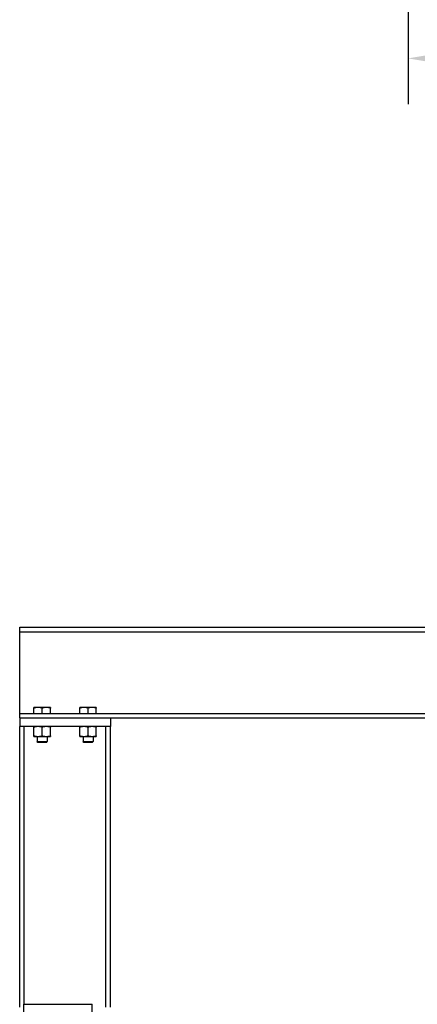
# Model space of a CAD drawing. Header units: inches. Extents: x 24 to 1128, y -94 to 748.
# Tile 228 of 256: x 438 to 473, y 372 to 458. Entities that reach past the tile are written whole.
import ezdxf

# ---------------------------------------------------------------- set-up
doc = ezdxf.new("R2010")
doc.units = ezdxf.units.IN
doc.header["$LTSCALE"] = 32
doc.header["$MEASUREMENT"] = 0
doc.layers.add('Dimension (ANSI)', color=7, linetype='Continuous', lineweight=25)
doc.layers.add('Visible (ANSI)', color=7, linetype='Continuous', lineweight=30)
doc.styles.add('Note Text (ANSI)', font='tahoma.ttf')
doc.dimstyles.new('Architectural (ANSI)', dxfattribs={"dimscale": 32, "dimtxt": 0.125, "dimasz": 0.098425, "dimexe": 0.125, "dimexo": 0.0625, "dimgap": 0.031496, "dimtad": 0, "dimtih": 1, "dimtoh": 1, "dimdec": 4, "dimrnd": 1e-08, "dimzin": 3, "dimdsep": 46, "dimlunit": 4, "dimtxsty": 'Note Text (ANSI)', "dimcen": 0.09, "dimdle": 0.393701, "dimclrd": 256, "dimclre": 256, "dimclrt": 256, "dimadec": 0, "dimazin": 3, "dimtfac": 0.96, "dimtofl": 0, "dimtmove": 0, "dimatfit": 3, "dimfxl": 1, "dimfrac": 2, "dimtolj": 1, "dimtzin": 12, "dimlwd": -1, "dimlwe": -1, "dimarcsym": 0})

# ---------------------------------------------------------------- blocks, each defined once
blk = doc.blocks.new('*D15')
at = {"layer": 'Defpoints', "color": 0, "transparency": 16777216}
for p in [(730.383, 552.029), (472.383, 538.198), (730.383, 454.747)]:
    blk.add_point(p, dxfattribs=at)
at = {"layer": 'Dimension (ANSI)', "transparency": 16777216}
for p, q in [((730.383, 550.029), (730.383, 450.747)), ((472.383, 536.198), (472.383, 450.747)), ((475.533, 454.747), (556.986, 454.747)), ((727.234, 454.747), (572.78, 454.747))]:
    blk.add_line(p, q, dxfattribs=at)
for points in [[(475.533, 455.272), (475.533, 454.222), (472.383, 454.747)], [(727.234, 455.272), (727.234, 454.222), (730.383, 454.747)]]:
    blk.add_solid(points, dxfattribs=at)
at = {"layer": 'Dimension (ANSI)', "transparency": 16777216, "insert": (557.994, 456.83), "char_height": 4, "attachment_point": 1, "style": 'Note Text (ANSI)'}
blk.add_mtext('\\A1;21\'-6"', dxfattribs=at)

msp = doc.modelspace()

# ---------------------------------------------------------------- linework, layer by layer
at = {"layer": 'Visible (ANSI)'}
for p, q in [((438.47989, 405.10862), (606.40989, 405.10862)), ((438.47989, 404.70862), (438.47989, 405.10862)), ((438.47989, 404.70862), (606.40989, 404.70862)), ((438.47989, 404.30862), (438.47989, 404.70862)), ((438.47989, 397.97862), (438.47989, 404.30862)), ((438.47989, 397.57862), (438.47989, 397.97862)), ((440.08552, 398.1005), (439.72614, 398.1005)), ((439.72614, 397.57862), (439.72614, 398.0363)), ((440.80427, 398.1005), (440.08552, 398.1005)), ((440.44489, 397.57862), (440.44489, 398.0363)), ((441.16364, 398.1005), (440.80427, 398.1005)), ((441.16364, 397.57862), (441.16364, 398.0363)), ((444.08552, 398.1005), (443.72614, 398.1005)), ((443.72614, 397.57862), (443.72614, 398.0363)), ((444.80427, 398.1005), (444.08552, 398.1005)), ((444.44489, 397.57862), (444.44489, 398.0363)), ((445.16364, 398.1005), (444.80427, 398.1005)), ((445.16364, 397.57862), (445.16364, 398.0363)), ((438.47989, 397.57862), (606.40989, 397.57862)), ((438.47989, 397.17862), (438.47989, 397.57862)), ((438.47989, 397.17862), (606.40989, 397.17862)), ((438.47989, 397.17862), (438.47989, 396.42862)), ((446.40989, 397.17862), (446.40989, 396.42862)), ((438.87989, 396.42862), (438.47989, 396.42862)), ((438.47989, 371.93862), (438.47989, 396.42862)), ((438.87989, 372.18862), (438.87989, 396.42862)), ((446.00989, 396.42862), (438.87989, 396.42862)), ((439.72589, 395.62149), (439.72589, 396.37676)), ((440.44489, 395.62149), (440.44489, 396.37676)), ((441.16389, 395.62149), (441.16389, 396.37676)), ((443.72589, 395.62149), (443.72589, 396.37676)), ((444.44489, 395.62149), (444.44489, 396.37676)), ((445.16389, 395.62149), (445.16389, 396.37676)), ((446.40989, 396.42862), (446.00989, 396.42862)), ((446.00989, 371.93861), (446.00989, 396.42862)), ((446.40989, 371.93861), (446.40989, 396.42862)), ((439.72589, 395.56962), (440.08539, 395.56962)), ((440.00739, 395.56962), (440.00739, 395.12179)), ((440.08539, 395.56962), (440.80439, 395.56962)), ((440.80439, 395.56962), (441.16389, 395.56962)), ((440.88239, 395.56962), (440.88239, 395.12179)), ((443.72589, 395.56962), (444.08539, 395.56962)), ((444.00739, 395.56962), (444.00739, 395.12179)), ((444.08539, 395.56962), (444.80439, 395.56962)), ((444.80439, 395.56962), (445.16389, 395.56962)), ((444.88239, 395.56962), (444.88239, 395.12179)), ((440.07556, 395.05362), (440.00739, 395.12179)), ((440.00739, 395.12179), (440.88239, 395.12179)), ((440.81423, 395.05362), (440.07556, 395.05362)), ((440.81423, 395.05362), (440.88239, 395.12179)), ((444.07556, 395.05362), (444.00739, 395.12179)), ((444.00739, 395.12179), (444.88239, 395.12179)), ((444.81423, 395.05362), (444.07556, 395.05362)), ((444.81423, 395.05362), (444.88239, 395.12179)), ((438.80639, 372.18862), (444.80639, 372.18862)), ((438.80639, 372.18862), (438.80639, 359.68862)), ((444.80639, 359.68862), (444.80639, 372.18862))]:
    msp.add_line(p, q, dxfattribs=at)
for points in [[(439.72614, 398.0363), (439.72614, 398.1005), (439.72614, 398.1005)], [(440.08552, 398.1005), (439.91873, 398.1005), (439.72614, 398.0363)], [(440.44489, 398.0363), (440.25231, 398.1005), (440.08552, 398.1005)], [(440.80427, 398.1005), (440.63748, 398.1005), (440.44489, 398.0363)], [(441.16364, 398.0363), (440.97106, 398.1005), (440.80427, 398.1005)], [(441.16364, 398.1005), (441.16364, 398.1005), (441.16364, 398.0363)], [(443.72614, 398.0363), (443.72614, 398.1005), (443.72614, 398.1005)], [(444.08552, 398.1005), (443.91873, 398.1005), (443.72614, 398.0363)], [(444.44489, 398.0363), (444.25231, 398.1005), (444.08552, 398.1005)], [(444.80427, 398.1005), (444.63748, 398.1005), (444.44489, 398.0363)], [(445.16364, 398.0363), (444.97106, 398.1005), (444.80427, 398.1005)], [(445.16364, 398.1005), (445.16364, 398.1005), (445.16364, 398.0363)], [(439.72589, 396.37676), (439.72589, 396.42862), (439.72589, 396.42862)], [(440.08539, 396.42862), (439.91855, 396.42862), (439.72589, 396.37676)], [(440.44489, 396.37676), (440.25224, 396.42862), (440.08539, 396.42862)], [(440.80439, 396.42862), (440.63755, 396.42862), (440.44489, 396.37676)], [(441.16389, 396.37676), (440.97124, 396.42862), (440.80439, 396.42862)], [(441.16389, 396.42862), (441.16389, 396.42862), (441.16389, 396.37676)], [(443.72589, 396.37676), (443.72589, 396.42862), (443.72589, 396.42862)], [(444.08539, 396.42862), (443.91855, 396.42862), (443.72589, 396.37676)], [(444.44489, 396.37676), (444.25224, 396.42862), (444.08539, 396.42862)], [(444.80439, 396.42862), (444.63755, 396.42862), (444.44489, 396.37676)], [(445.16389, 396.37676), (444.97124, 396.42862), (444.80439, 396.42862)], [(445.16389, 396.42862), (445.16389, 396.42862), (445.16389, 396.37676)], [(439.72589, 395.56962), (439.72589, 395.56962), (439.72589, 395.62149)], [(439.72589, 395.62149), (439.91855, 395.56962), (440.08539, 395.56962)], [(440.08539, 395.56962), (440.25224, 395.56962), (440.44489, 395.62149)], [(440.44489, 395.62149), (440.63755, 395.56962), (440.80439, 395.56962)], [(440.80439, 395.56962), (440.97124, 395.56962), (441.16389, 395.62149)], [(441.16389, 395.62149), (441.16389, 395.56962), (441.16389, 395.56962)], [(443.72589, 395.56962), (443.72589, 395.56962), (443.72589, 395.62149)], [(443.72589, 395.62149), (443.91855, 395.56962), (444.08539, 395.56962)], [(444.08539, 395.56962), (444.25224, 395.56962), (444.44489, 395.62149)], [(444.44489, 395.62149), (444.63755, 395.56962), (444.80439, 395.56962)], [(444.80439, 395.56962), (444.97124, 395.56962), (445.16389, 395.62149)], [(445.16389, 395.62149), (445.16389, 395.56962), (445.16389, 395.56962)]]:
    msp.add_rational_spline(points, [1, 1.0379548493, 1], degree=2, dxfattribs=at)

# ---------------------------------------------------------------- dimensions: what is measured, and where the dimension line sits
at = {"layer": 'Dimension (ANSI)'}
dim = msp.add_linear_dim(base=(730.38339, 454.74665), p1=(472.38339, 538.19802), p2=(730.38339, 552.02892), dimstyle='Architectural (ANSI)', override={"dimgap": 0.031496, "dimtih": 0, "dimtoh": 0, "dimdec": 4, "dimlfac": 1, "dimtol": 0, "dimlim": 0, "dimtp": 0, "dimtm": 0, "dimtdec": 2, "dimatfit": 1}, dxfattribs=at)
dim.commit()
dim.dimension.update_dxf_attribs({"geometry": '*D15', "text_midpoint": (564.88339, 454.74665), "dimtype": 160})

doc.saveas('drawing.dxf')
